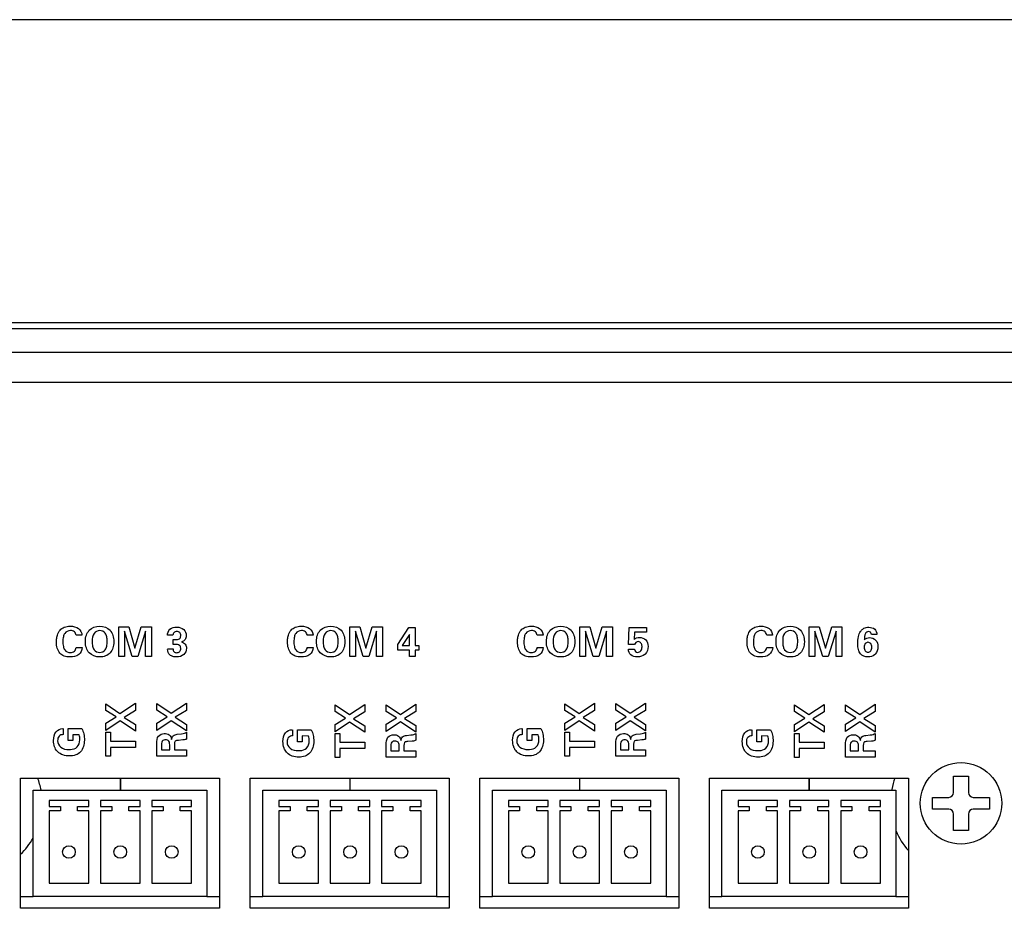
# Paper-space layout 'AV3_1' of a CAD drawing. Header units: inches. Extents: x 0 to 34, y -3.3 to 22.
# Tile 11 of 48: x 16.5 to 19.2, y 2.6 to 5. Entities that reach past the tile are written whole.
import ezdxf

# ---------------------------------------------------------------- set-up
doc = ezdxf.new("R2010")
doc.units = ezdxf.units.IN
doc.header["$LTSCALE"] = 1.87
doc.header["$MEASUREMENT"] = 0
doc.layers.get('0').update_dxf_attribs({"linetype": 'CONTINUOUS'})
doc.layers.add('7_ALL_FEATURES', color=7, linetype='CONTINUOUS')

psp = doc.layouts.new('AV3_1')

# ---------------------------------------------------------------- linework, layer by layer
at = {"color": 7, "linetype": 'Continuous'}
for p, q in [((25.0927, 4.9658), (7.8127, 4.9658)), ((7.8712, 4.1526), (25.0342, 4.1526)), ((24.9542, 4.1356), (7.9512, 4.1356)), ((16.7859, 2.896), (16.7859, 2.9285)), ((16.7864, 2.896), (16.7864, 2.9285)), ((17.4029, 2.896), (17.4029, 2.9285)), ((17.4034, 2.896), (17.4034, 2.9285)), ((18.0199, 2.896), (18.0199, 2.9285)), ((18.0204, 2.896), (18.0204, 2.9285)), ((18.6369, 2.896), (18.6369, 2.9285)), ((18.6374, 2.896), (18.6374, 2.9285)), ((19.0247, 2.9334), (19.0646, 2.9334)), ((19.0247, 2.8896), (19.0247, 2.9334)), ((19.0646, 2.9334), (19.0646, 2.8896)), ((18.9679, 2.8766), (19.0117, 2.8766)), ((18.9679, 2.8447), (18.9679, 2.8766)), ((19.0776, 2.8766), (19.1214, 2.8766)), ((19.1214, 2.8766), (19.1214, 2.8447)), ((19.0117, 2.8447), (18.9679, 2.8447)), ((19.0247, 2.7879), (19.0247, 2.8317)), ((19.0646, 2.8317), (19.0646, 2.7879)), ((19.1214, 2.8447), (19.0776, 2.8447)), ((19.0646, 2.7879), (19.0247, 2.7879)), ((16.5172, 2.6106), (16.551, 2.6106)), ((17.0182, 2.6106), (17.0522, 2.6106)), ((17.1345, 2.6106), (17.1683, 2.6106)), ((17.6355, 2.6106), (17.6695, 2.6106)), ((17.7515, 2.6106), (17.7853, 2.6106)), ((18.2525, 2.6106), (18.2865, 2.6106)), ((18.3685, 2.6106), (18.4023, 2.6106)), ((18.8695, 2.6106), (18.9035, 2.6106))]:
    psp.add_line(p, q, dxfattribs=at)
at = {"color": 3, "linetype": 'Continuous'}
for p, q in [((24.9542, 4.0716), (7.9512, 4.0716)), ((16.5172, 2.5785), (16.5172, 2.9285)), ((16.5172, 2.9285), (17.0522, 2.9285)), ((17.0522, 2.9285), (17.0522, 2.5785)), ((17.1345, 2.5785), (17.1345, 2.9285)), ((17.1345, 2.9285), (17.6695, 2.9285)), ((17.6695, 2.9285), (17.6695, 2.5785)), ((17.7515, 2.9285), (18.2865, 2.9285)), ((17.7515, 2.5785), (17.7515, 2.9285)), ((18.2865, 2.9285), (18.2865, 2.5785)), ((18.3685, 2.9285), (18.9035, 2.9285)), ((18.3685, 2.5785), (18.3685, 2.9285)), ((18.9035, 2.9285), (18.9035, 2.5785)), ((17.0522, 2.5785), (16.5172, 2.5785)), ((17.6695, 2.5785), (17.1345, 2.5785)), ((18.2865, 2.5785), (17.7515, 2.5785)), ((18.9035, 2.5785), (18.3685, 2.5785))]:
    psp.add_line(p, q, dxfattribs=at)
at = {"color": 2, "linetype": 'Continuous'}
for p, q in [((16.781, 3.2551), (16.781, 3.3351)), ((16.781, 3.3351), (16.808, 3.3351)), ((16.808, 3.3351), (16.8247, 3.2773)), ((16.8247, 3.2773), (16.8414, 3.3351)), ((16.8414, 3.3351), (16.869, 3.3351)), ((16.869, 3.3351), (16.869, 3.2551)), ((17.4019, 3.2551), (17.4019, 3.3351)), ((17.4019, 3.3351), (17.4289, 3.3351)), ((17.4289, 3.3351), (17.4456, 3.2773)), ((17.4456, 3.2773), (17.4623, 3.3351)), ((17.4623, 3.3351), (17.4899, 3.3351)), ((17.4899, 3.3351), (17.4899, 3.2551)), ((18.02, 3.3351), (18.047, 3.3351)), ((18.02, 3.2551), (18.02, 3.3351)), ((18.047, 3.3351), (18.0637, 3.2773)), ((18.0637, 3.2773), (18.0804, 3.3351)), ((18.0804, 3.3351), (18.108, 3.3351)), ((18.108, 3.3351), (18.108, 3.2551)), ((18.6368, 3.3351), (18.6638, 3.3351)), ((18.6368, 3.2551), (18.6368, 3.3351)), ((18.6638, 3.3351), (18.6805, 3.2773)), ((18.6805, 3.2773), (18.6972, 3.3351)), ((18.6972, 3.3351), (18.7248, 3.3351)), ((18.7248, 3.3351), (18.7248, 3.2551)), ((16.6824, 3.312), (16.6666, 3.312)), ((16.7963, 3.3227), (16.7963, 3.2551)), ((16.8172, 3.2551), (16.7963, 3.3227)), ((16.8531, 3.3227), (16.8322, 3.2551)), ((16.8531, 3.2551), (16.8531, 3.3227)), ((16.9268, 3.3119), (16.9121, 3.3119)), ((17.3033, 3.312), (17.2875, 3.312)), ((17.4172, 3.3227), (17.4172, 3.2551)), ((17.4381, 3.2551), (17.4172, 3.3227)), ((17.474, 3.3227), (17.4531, 3.2551)), ((17.474, 3.2551), (17.474, 3.3227)), ((17.5308, 3.2874), (17.5611, 3.3325)), ((17.5623, 3.3144), (17.5427, 3.2847)), ((17.5611, 3.3325), (17.5779, 3.3325)), ((17.5623, 3.2847), (17.5623, 3.3144)), ((17.5779, 3.3325), (17.5779, 3.2847)), ((17.9214, 3.312), (17.9056, 3.312)), ((18.0353, 3.3227), (18.0353, 3.2551)), ((18.0562, 3.2551), (18.0353, 3.3227)), ((18.0921, 3.3227), (18.0712, 3.2551)), ((18.0921, 3.2551), (18.0921, 3.3227)), ((18.151, 3.287), (18.1528, 3.3325)), ((18.1528, 3.3325), (18.1991, 3.3325)), ((18.1674, 3.32), (18.1663, 3.3011)), ((18.1991, 3.32), (18.1674, 3.32)), ((18.1991, 3.3325), (18.1991, 3.32)), ((18.5382, 3.312), (18.5224, 3.312)), ((18.6521, 3.3227), (18.6521, 3.2551)), ((18.673, 3.2551), (18.6521, 3.3227)), ((18.7089, 3.3227), (18.688, 3.2551)), ((18.7089, 3.2551), (18.7089, 3.3227)), ((18.8186, 3.3139), (18.8044, 3.3139)), ((16.927, 3.2874), (16.927, 3.3003)), ((16.927, 3.3003), (16.933, 3.3003)), ((16.9327, 3.2874), (16.927, 3.2874)), ((17.5308, 3.2719), (17.5308, 3.2874)), ((17.5427, 3.2847), (17.5623, 3.2847)), ((17.5779, 3.2847), (17.5876, 3.2847)), ((17.5876, 3.2847), (17.5876, 3.2719)), ((18.1673, 3.287), (18.151, 3.287)), ((16.6667, 3.2791), (16.6828, 3.2791)), ((16.7963, 3.2551), (16.781, 3.2551)), ((16.8322, 3.2551), (16.8172, 3.2551)), ((16.869, 3.2551), (16.8531, 3.2551)), ((16.9124, 3.2757), (16.927, 3.2757)), ((17.2876, 3.2791), (17.3037, 3.2791)), ((17.4172, 3.2551), (17.4019, 3.2551)), ((17.4531, 3.2551), (17.4381, 3.2551)), ((17.4899, 3.2551), (17.474, 3.2551)), ((17.5623, 3.2719), (17.5308, 3.2719)), ((17.5623, 3.2551), (17.5623, 3.2719)), ((17.5779, 3.2551), (17.5623, 3.2551)), ((17.5779, 3.2719), (17.5779, 3.2551)), ((17.5876, 3.2719), (17.5779, 3.2719)), ((17.9057, 3.2791), (17.9218, 3.2791)), ((18.0353, 3.2551), (18.02, 3.2551)), ((18.0712, 3.2551), (18.0562, 3.2551)), ((18.108, 3.2551), (18.0921, 3.2551)), ((18.1508, 3.2745), (18.1675, 3.2745)), ((18.5225, 3.2791), (18.5386, 3.2791)), ((18.6521, 3.2551), (18.6368, 3.2551)), ((18.688, 3.2551), (18.673, 3.2551)), ((18.7248, 3.2551), (18.7089, 3.2551)), ((16.7461, 3.1101), (16.7461, 3.128)), ((16.7461, 3.128), (16.7845, 3.102)), ((16.7845, 3.102), (16.8262, 3.1294)), ((16.8262, 3.1294), (16.8262, 3.1096)), ((16.8834, 3.1106), (16.8834, 3.1286)), ((16.8834, 3.1286), (16.9218, 3.1025)), ((16.9218, 3.1025), (16.9634, 3.13)), ((16.9634, 3.13), (16.9634, 3.1101)), ((17.3626, 3.107), (17.3626, 3.1249)), ((17.3626, 3.1249), (17.401, 3.0989)), ((17.401, 3.0989), (17.4426, 3.1264)), ((17.4426, 3.1264), (17.4426, 3.1065)), ((17.4999, 3.1076), (17.4999, 3.1255)), ((17.4999, 3.1255), (17.5382, 3.0994)), ((17.5382, 3.0994), (17.5799, 3.1269)), ((17.5799, 3.1269), (17.5799, 3.107)), ((17.9798, 3.1101), (17.9798, 3.1281)), ((17.9798, 3.1281), (18.0182, 3.102)), ((18.0182, 3.102), (18.0598, 3.1295)), ((18.0598, 3.1295), (18.0598, 3.1096)), ((18.1171, 3.1107), (18.1171, 3.1286)), ((18.1171, 3.1286), (18.1554, 3.1025)), ((18.1554, 3.1025), (18.1971, 3.13)), ((18.1971, 3.13), (18.1971, 3.1101)), ((18.597, 3.1249), (18.6354, 3.0989)), ((18.597, 3.107), (18.597, 3.1249)), ((18.6354, 3.0989), (18.677, 3.1264)), ((18.677, 3.1264), (18.677, 3.1065)), ((18.7343, 3.1255), (18.7726, 3.0994)), ((18.7343, 3.1076), (18.7343, 3.1255)), ((18.7726, 3.0994), (18.8143, 3.1269)), ((18.8143, 3.1269), (18.8143, 3.107)), ((16.7738, 3.0926), (16.7461, 3.1101)), ((16.8262, 3.1096), (16.7958, 3.091)), ((16.9111, 3.0931), (16.8834, 3.1106)), ((16.9634, 3.1101), (16.9331, 3.0916)), ((17.3903, 3.0895), (17.3626, 3.107)), ((17.4426, 3.1065), (17.4123, 3.0879)), ((17.5275, 3.09), (17.4999, 3.1076)), ((17.5799, 3.107), (17.5495, 3.0885)), ((18.0075, 3.0926), (17.9798, 3.1101)), ((18.0598, 3.1096), (18.0295, 3.0911)), ((18.1447, 3.0931), (18.1171, 3.1107)), ((18.1971, 3.1101), (18.1667, 3.0916)), ((18.6247, 3.0895), (18.597, 3.107)), ((18.677, 3.1065), (18.6467, 3.0879)), ((18.7619, 3.09), (18.7343, 3.1076)), ((18.8143, 3.107), (18.7839, 3.0885)), ((16.7461, 3.0758), (16.7738, 3.0926)), ((16.7848, 3.0818), (16.7461, 3.0561)), ((16.7461, 3.0561), (16.7461, 3.0758)), ((16.8262, 3.0544), (16.7848, 3.0818)), ((16.7958, 3.091), (16.8262, 3.072)), ((16.8262, 3.072), (16.8262, 3.0544)), ((16.8834, 3.0763), (16.9111, 3.0931)), ((16.9221, 3.0823), (16.8834, 3.0566)), ((16.8834, 3.0566), (16.8834, 3.0763)), ((16.9634, 3.0549), (16.9221, 3.0823)), ((16.9331, 3.0916), (16.9634, 3.0725)), ((16.9634, 3.0725), (16.9634, 3.0549)), ((17.3626, 3.0727), (17.3903, 3.0895)), ((17.4013, 3.0787), (17.3626, 3.053)), ((17.3626, 3.053), (17.3626, 3.0727)), ((17.4426, 3.0513), (17.4013, 3.0787)), ((17.4123, 3.0879), (17.4426, 3.0689)), ((17.4999, 3.0732), (17.5275, 3.09)), ((17.5385, 3.0792), (17.4999, 3.0535)), ((17.4999, 3.0535), (17.4999, 3.0732)), ((17.5799, 3.0518), (17.5385, 3.0792)), ((17.5495, 3.0885), (17.5799, 3.0694)), ((17.9798, 3.0758), (18.0075, 3.0926)), ((18.0185, 3.0818), (17.9798, 3.0561)), ((17.9798, 3.0561), (17.9798, 3.0758)), ((18.0598, 3.0544), (18.0185, 3.0818)), ((18.0295, 3.0911), (18.0598, 3.072)), ((18.0598, 3.072), (18.0598, 3.0544)), ((18.1171, 3.0763), (18.1447, 3.0931)), ((18.1557, 3.0824), (18.1171, 3.0566)), ((18.1171, 3.0566), (18.1171, 3.0763)), ((18.1971, 3.0549), (18.1557, 3.0824)), ((18.1667, 3.0916), (18.1971, 3.0725)), ((18.1971, 3.0725), (18.1971, 3.0549)), ((18.597, 3.0727), (18.6247, 3.0895)), ((18.6357, 3.0787), (18.597, 3.053)), ((18.597, 3.053), (18.597, 3.0727)), ((18.677, 3.0513), (18.6357, 3.0787)), ((18.6467, 3.0879), (18.677, 3.0689)), ((18.7343, 3.0732), (18.7619, 3.09)), ((18.7729, 3.0792), (18.7343, 3.0535)), ((18.7343, 3.0535), (18.7343, 3.0732)), ((18.8143, 3.0518), (18.7729, 3.0792)), ((18.7839, 3.0885), (18.8143, 3.0694)), ((16.6321, 3.0615), (16.6321, 3.0454)), ((16.6448, 3.0293), (16.6448, 3.0612)), ((16.6448, 3.0612), (16.6822, 3.0612)), ((16.6575, 3.0446), (16.6575, 3.0293)), ((16.675, 3.0445), (16.6575, 3.0446)), ((16.7461, 2.987), (16.7461, 3.0513)), ((16.7461, 3.0513), (16.7592, 3.0513)), ((16.7592, 3.0513), (16.7592, 3.0278)), ((16.9384, 3.046), (16.95, 3.0474)), ((16.9634, 3.0515), (16.9634, 3.0329)), ((17.2485, 3.0584), (17.2485, 3.0423)), ((17.2612, 3.0581), (17.2987, 3.0581)), ((17.2612, 3.0262), (17.2612, 3.0581)), ((17.3626, 3.0482), (17.3756, 3.0482)), ((17.3626, 2.9839), (17.3626, 3.0482)), ((17.3756, 3.0482), (17.3756, 3.0247)), ((17.4426, 3.0689), (17.4426, 3.0513)), ((17.5549, 3.0429), (17.5664, 3.0443)), ((17.5799, 3.0694), (17.5799, 3.0518)), ((17.5799, 3.0484), (17.5799, 3.0299)), ((17.8657, 3.0615), (17.8657, 3.0454)), ((17.8784, 3.0613), (17.9159, 3.0613)), ((17.8784, 3.0294), (17.8784, 3.0613)), ((17.9086, 3.0446), (17.8912, 3.0446)), ((17.8912, 3.0446), (17.8912, 3.0294)), ((17.9798, 3.0513), (17.9928, 3.0513)), ((17.9798, 2.9871), (17.9798, 3.0513)), ((17.9928, 3.0513), (17.9928, 3.0278)), ((18.1721, 3.046), (18.1836, 3.0474)), ((18.1971, 3.0515), (18.1971, 3.033)), ((18.4829, 3.0584), (18.4829, 3.0423)), ((18.4956, 3.0581), (18.5331, 3.0581)), ((18.4956, 3.0262), (18.4956, 3.0581)), ((18.597, 3.0482), (18.61, 3.0482)), ((18.597, 2.9839), (18.597, 3.0482)), ((18.61, 3.0482), (18.61, 3.0247)), ((18.677, 3.0689), (18.677, 3.0513)), ((18.7893, 3.0429), (18.8008, 3.0443)), ((18.8143, 3.0694), (18.8143, 3.0518)), ((18.8143, 3.0484), (18.8143, 3.0299)), ((16.6575, 3.0293), (16.6448, 3.0293)), ((16.7592, 3.0278), (16.8262, 3.0278)), ((16.8262, 3.0278), (16.8262, 3.0106)), ((16.8834, 2.9876), (16.8834, 3.0209)), ((16.9312, 3.0192), (16.9312, 3.0044)), ((16.9537, 3.0307), (16.9416, 3.0296)), ((17.274, 3.0262), (17.2612, 3.0262)), ((17.2914, 3.0414), (17.274, 3.0415)), ((17.274, 3.0415), (17.274, 3.0262)), ((17.3756, 3.0247), (17.4426, 3.0247)), ((17.4426, 3.0247), (17.4426, 3.0075)), ((17.4999, 2.9845), (17.4999, 3.0178)), ((17.5701, 3.0276), (17.558, 3.0265)), ((17.8912, 3.0294), (17.8784, 3.0294)), ((17.9928, 3.0278), (18.0598, 3.0278)), ((18.0598, 3.0278), (18.0598, 3.0106)), ((18.1171, 2.9876), (18.1171, 3.0209)), ((18.1649, 3.0192), (18.1649, 3.0044)), ((18.1873, 3.0307), (18.1752, 3.0296)), ((18.5084, 3.0262), (18.4956, 3.0262)), ((18.5258, 3.0414), (18.5084, 3.0415)), ((18.5084, 3.0415), (18.5084, 3.0262)), ((18.61, 3.0247), (18.677, 3.0247)), ((18.677, 3.0247), (18.677, 3.0075)), ((18.7343, 2.9845), (18.7343, 3.0178)), ((18.8045, 3.0276), (18.7924, 3.0265)), ((16.7592, 3.0106), (16.7592, 2.987)), ((16.8262, 3.0106), (16.7592, 3.0106)), ((16.8958, 3.0145), (16.8958, 3.0044)), ((16.8958, 3.0044), (16.9182, 3.0044)), ((16.9182, 3.0044), (16.9182, 3.0145)), ((16.9312, 3.0044), (16.9634, 3.0044)), ((16.9634, 3.0044), (16.9634, 2.9876)), ((17.4426, 3.0075), (17.3756, 3.0075)), ((17.3756, 3.0075), (17.3756, 2.9839)), ((17.5122, 3.0114), (17.5122, 3.0013)), ((17.5122, 3.0013), (17.5346, 3.0013)), ((17.5346, 3.0013), (17.5346, 3.0114)), ((17.5477, 3.0161), (17.5477, 3.0013)), ((17.5477, 3.0013), (17.5799, 3.0013)), ((17.5799, 3.0013), (17.5799, 2.9845)), ((18.0598, 3.0106), (17.9928, 3.0106)), ((17.9928, 3.0106), (17.9928, 2.9871)), ((18.1294, 3.0145), (18.1294, 3.0044)), ((18.1294, 3.0044), (18.1518, 3.0044)), ((18.1518, 3.0044), (18.1518, 3.0145)), ((18.1649, 3.0044), (18.1971, 3.0044)), ((18.1971, 3.0044), (18.1971, 2.9876)), ((18.677, 3.0075), (18.61, 3.0075)), ((18.61, 3.0075), (18.61, 2.9839)), ((18.7466, 3.0114), (18.7466, 3.0013)), ((18.7466, 3.0013), (18.769, 3.0013)), ((18.769, 3.0013), (18.769, 3.0114)), ((18.7821, 3.0161), (18.7821, 3.0013)), ((18.7821, 3.0013), (18.8143, 3.0013)), ((18.8143, 3.0013), (18.8143, 2.9845)), ((16.7592, 2.987), (16.7461, 2.987)), ((16.9634, 2.9876), (16.8834, 2.9876)), ((17.3756, 2.9839), (17.3626, 2.9839)), ((17.5799, 2.9845), (17.4999, 2.9845)), ((17.9928, 2.9871), (17.9798, 2.9871)), ((18.1971, 2.9876), (18.1171, 2.9876)), ((18.61, 2.9839), (18.597, 2.9839)), ((18.8143, 2.9845), (18.7343, 2.9845))]:
    psp.add_line(p, q, dxfattribs=at)
at = {"color": 7, "linetype": 'Continuous'}
psp.add_circle((19.0447, 2.8606), 0.1095, dxfattribs=at)
for centre, radius, start, end in [((16.3857, 2.8606), 0.19, 10.7402, 20.9424), ((19.0447, 2.8606), 0.19, 159.0576, 168.6138), ((19.0117, 2.8896), 0.013, 270, 360), ((19.0776, 2.8896), 0.013, 180, 270), ((19.0117, 2.8317), 0.013, 0, 90), ((19.0776, 2.8317), 0.013, 90, 180), ((19.0447, 2.8606), 0.19, 202.7343, 221.9849), ((16.3857, 2.8606), 0.19, 313.8452, 330.5346)]:
    psp.add_arc(centre, radius, start, end, dxfattribs=at)
at = {"color": 2, "linetype": 'Continuous'}
for points, knots in [([(16.6141, 3.302), (16.6145, 3.3056), (16.616, 3.314), (16.6222, 3.3262), (16.635, 3.3351), (16.6529, 3.3374), (16.6744, 3.3338), (16.682, 3.3187), (16.6824, 3.312)], [0, 0, 0, 0, 0.108252, 0.25811, 0.399769, 0.559288, 0.798219, 1, 1, 1, 1]), ([(16.6916, 3.2955), (16.6917, 3.3013), (16.6928, 3.3121), (16.7037, 3.3308), (16.7298, 3.34), (16.7622, 3.3287), (16.768, 3.3056), (16.768, 3.2942), (16.768, 3.2935)], [0, 0, 0, 0, 0.137026, 0.256253, 0.495101, 0.733249, 0.984406, 1, 1, 1, 1]), ([(17.235, 3.302), (17.2354, 3.3056), (17.2369, 3.314), (17.2431, 3.3262), (17.2559, 3.3351), (17.2738, 3.3374), (17.2953, 3.3338), (17.3029, 3.3187), (17.3033, 3.312)], [0, 0, 0, 0, 0.108252, 0.25811, 0.399769, 0.559288, 0.798219, 1, 1, 1, 1]), ([(17.3125, 3.2955), (17.3126, 3.3013), (17.3137, 3.3121), (17.3246, 3.3308), (17.3507, 3.34), (17.3831, 3.3287), (17.3889, 3.3056), (17.3889, 3.2942), (17.3889, 3.2935)], [0, 0, 0, 0, 0.137026, 0.256253, 0.495101, 0.733249, 0.984406, 1, 1, 1, 1]), ([(17.8531, 3.302), (17.8535, 3.3056), (17.855, 3.314), (17.8611, 3.3262), (17.874, 3.3351), (17.8919, 3.3374), (17.9134, 3.3338), (17.921, 3.3187), (17.9214, 3.312)], [0, 0, 0, 0, 0.108252, 0.25811, 0.399769, 0.559288, 0.798219, 1, 1, 1, 1]), ([(17.9306, 3.2955), (17.9307, 3.3013), (17.9318, 3.3121), (17.9427, 3.3308), (17.9688, 3.34), (18.0011, 3.3287), (18.007, 3.3056), (18.007, 3.2942), (18.007, 3.2935)], [0, 0, 0, 0, 0.137026, 0.256253, 0.495101, 0.733249, 0.984406, 1, 1, 1, 1]), ([(18.4699, 3.302), (18.4703, 3.3056), (18.4718, 3.314), (18.478, 3.3262), (18.4909, 3.3351), (18.5088, 3.3374), (18.5302, 3.3338), (18.5379, 3.3187), (18.5382, 3.312)], [0, 0, 0, 0, 0.108252, 0.25811, 0.399769, 0.559288, 0.798219, 1, 1, 1, 1]), ([(18.5475, 3.2955), (18.5475, 3.3013), (18.5486, 3.3121), (18.5595, 3.3308), (18.5856, 3.34), (18.618, 3.3287), (18.6238, 3.3056), (18.6238, 3.2942), (18.6238, 3.2935)], [0, 0, 0, 0, 0.137026, 0.256253, 0.495101, 0.733249, 0.984406, 1, 1, 1, 1]), ([(16.6666, 3.312), (16.6664, 3.3154), (16.6628, 3.3229), (16.6493, 3.3263), (16.6359, 3.32), (16.6316, 3.307), (16.6309, 3.2974), (16.6311, 3.2912), (16.6312, 3.2892)], [0, 0, 0, 0, 0.151505, 0.322959, 0.572501, 0.721025, 0.912954, 1, 1, 1, 1]), ([(16.7501, 3.2968), (16.75, 3.3006), (16.7493, 3.3077), (16.745, 3.32), (16.7297, 3.3278), (16.7106, 3.3175), (16.7095, 3.3031), (16.7095, 3.2954)], [0, 0, 0, 0, 0.145818, 0.275074, 0.492779, 0.710142, 1, 1, 1, 1]), ([(16.9121, 3.3119), (16.9121, 3.3177), (16.9172, 3.3312), (16.9374, 3.3353), (16.9574, 3.3306), (16.9627, 3.3173), (16.9627, 3.3109), (16.9627, 3.3106)], [0, 0, 0, 0, 0.233708, 0.493418, 0.753592, 0.989772, 1, 1, 1, 1]), ([(16.9371, 3.3224), (16.9343, 3.3224), (16.9287, 3.3205), (16.9269, 3.3146), (16.9268, 3.3119)], [0, 0, 0, 0, 0.492054, 1, 1, 1, 1]), ([(16.933, 3.3003), (16.9369, 3.3003), (16.9452, 3.3003), (16.9487, 3.311), (16.9461, 3.3202), (16.94, 3.3224), (16.9371, 3.3224)], [0, 0, 0, 0, 0.310737, 0.544721, 0.779007, 1, 1, 1, 1]), ([(16.9627, 3.3106), (16.9626, 3.3069), (16.9605, 3.2992), (16.9532, 3.2954), (16.9494, 3.2943)], [0, 0, 0, 0, 0.478693, 1, 1, 1, 1]), ([(17.2875, 3.312), (17.2873, 3.3154), (17.2837, 3.3229), (17.2702, 3.3263), (17.2568, 3.32), (17.2525, 3.307), (17.2518, 3.2974), (17.252, 3.2912), (17.2521, 3.2892)], [0, 0, 0, 0, 0.151505, 0.322959, 0.572501, 0.721025, 0.912954, 1, 1, 1, 1]), ([(17.371, 3.2968), (17.3709, 3.3006), (17.3702, 3.3077), (17.3659, 3.32), (17.3506, 3.3278), (17.3315, 3.3175), (17.3304, 3.3031), (17.3305, 3.2954)], [0, 0, 0, 0, 0.145818, 0.275074, 0.492779, 0.710142, 1, 1, 1, 1]), ([(17.9056, 3.312), (17.9054, 3.3154), (17.9018, 3.3229), (17.8883, 3.3263), (17.8749, 3.32), (17.8706, 3.307), (17.8699, 3.2974), (17.87, 3.2912), (17.8702, 3.2892)], [0, 0, 0, 0, 0.151505, 0.322959, 0.572501, 0.721025, 0.912954, 1, 1, 1, 1]), ([(17.9891, 3.2968), (17.989, 3.3006), (17.9883, 3.3077), (17.984, 3.32), (17.9687, 3.3278), (17.9496, 3.3175), (17.9485, 3.3031), (17.9485, 3.2954)], [0, 0, 0, 0, 0.145818, 0.275074, 0.492779, 0.710142, 1, 1, 1, 1]), ([(18.5224, 3.312), (18.5222, 3.3154), (18.5186, 3.3229), (18.5051, 3.3263), (18.4917, 3.32), (18.4874, 3.307), (18.4867, 3.2974), (18.4869, 3.2912), (18.487, 3.2892)], [0, 0, 0, 0, 0.151505, 0.322959, 0.572501, 0.721025, 0.912954, 1, 1, 1, 1]), ([(18.6059, 3.2968), (18.6058, 3.3006), (18.6051, 3.3077), (18.6008, 3.32), (18.5856, 3.3278), (18.5664, 3.3175), (18.5653, 3.3031), (18.5654, 3.2954)], [0, 0, 0, 0, 0.145818, 0.275074, 0.492779, 0.710142, 1, 1, 1, 1]), ([(18.8123, 3.2596), (18.8076, 3.2558), (18.7934, 3.2512), (18.7745, 3.2585), (18.768, 3.2746), (18.7668, 3.2903), (18.7681, 3.307), (18.7728, 3.321), (18.7784, 3.327), (18.7807, 3.3288)], [0, 0, 0, 0, 0.164358, 0.364982, 0.474009, 0.612412, 0.786752, 0.921576, 1, 1, 1, 1]), ([(18.7807, 3.3288), (18.7817, 3.3296), (18.7865, 3.3326), (18.7978, 3.3347), (18.8144, 3.331), (18.8185, 3.3191), (18.8186, 3.3139)], [0, 0, 0, 0, 0.076001, 0.340632, 0.682746, 1, 1, 1, 1]), ([(18.8044, 3.3139), (18.8041, 3.3161), (18.8025, 3.3205), (18.7945, 3.3236), (18.7843, 3.3157), (18.7849, 3.3061), (18.7849, 3.3007)], [0, 0, 0, 0, 0.170639, 0.327722, 0.580263, 1, 1, 1, 1]), ([(16.6828, 3.2791), (16.6823, 3.2721), (16.675, 3.2562), (16.6527, 3.2528), (16.6348, 3.2549), (16.6219, 3.2635), (16.6148, 3.2779), (16.6136, 3.2912), (16.6139, 3.2996), (16.6141, 3.302)], [0, 0, 0, 0, 0.182906, 0.394869, 0.533868, 0.654311, 0.78152, 0.937422, 1, 1, 1, 1]), ([(16.6312, 3.2892), (16.6314, 3.2868), (16.6322, 3.2811), (16.6358, 3.2698), (16.6494, 3.2636), (16.663, 3.2677), (16.6664, 3.2754), (16.6667, 3.2791)], [0, 0, 0, 0, 0.129454, 0.305652, 0.604173, 0.806354, 1, 1, 1, 1]), ([(16.768, 3.2935), (16.7679, 3.2882), (16.7664, 3.278), (16.7589, 3.2642), (16.7457, 3.2552), (16.7253, 3.2521), (16.7033, 3.2593), (16.6928, 3.2785), (16.6916, 3.2895), (16.6916, 3.2955)], [0, 0, 0, 0, 0.125565, 0.247568, 0.364765, 0.494449, 0.736249, 0.857807, 1, 1, 1, 1]), ([(16.7095, 3.2954), (16.7096, 3.291), (16.71, 3.2835), (16.7146, 3.2705), (16.7298, 3.2627), (16.7451, 3.2705), (16.7495, 3.2835), (16.7501, 3.2916), (16.7501, 3.2963), (16.7501, 3.2968)], [0, 0, 0, 0, 0.158926, 0.283292, 0.491232, 0.699607, 0.823811, 0.982632, 1, 1, 1, 1]), ([(16.9494, 3.2943), (16.9533, 3.2934), (16.9611, 3.2893), (16.965, 3.2747), (16.957, 3.2573), (16.9403, 3.253), (16.9298, 3.254), (16.9268, 3.2549)], [0, 0, 0, 0, 0.166759, 0.331234, 0.586542, 0.872338, 1, 1, 1, 1]), ([(16.9477, 3.2772), (16.9476, 3.2802), (16.945, 3.2875), (16.9367, 3.2874), (16.9327, 3.2874)], [0, 0, 0, 0, 0.413777, 1, 1, 1, 1]), ([(17.3037, 3.2791), (17.3032, 3.2721), (17.2959, 3.2562), (17.2736, 3.2528), (17.2557, 3.2549), (17.2428, 3.2635), (17.2357, 3.2779), (17.2345, 3.2912), (17.2348, 3.2996), (17.235, 3.302)], [0, 0, 0, 0, 0.182906, 0.394869, 0.533868, 0.654311, 0.78152, 0.937422, 1, 1, 1, 1]), ([(17.2521, 3.2892), (17.2523, 3.2868), (17.2531, 3.2811), (17.2567, 3.2698), (17.2703, 3.2636), (17.2839, 3.2677), (17.2873, 3.2754), (17.2876, 3.2791)], [0, 0, 0, 0, 0.129454, 0.305652, 0.604173, 0.806354, 1, 1, 1, 1]), ([(17.3889, 3.2935), (17.3888, 3.2882), (17.3873, 3.278), (17.3799, 3.2642), (17.3666, 3.2552), (17.3463, 3.2521), (17.3242, 3.2593), (17.3137, 3.2785), (17.3125, 3.2895), (17.3125, 3.2955)], [0, 0, 0, 0, 0.125565, 0.247568, 0.364765, 0.494449, 0.736249, 0.857807, 1, 1, 1, 1]), ([(17.3305, 3.2954), (17.3305, 3.291), (17.3309, 3.2835), (17.3355, 3.2705), (17.3507, 3.2627), (17.366, 3.2705), (17.3704, 3.2835), (17.371, 3.2916), (17.371, 3.2963), (17.371, 3.2968)], [0, 0, 0, 0, 0.158926, 0.283292, 0.491232, 0.699607, 0.823811, 0.982632, 1, 1, 1, 1]), ([(17.9218, 3.2791), (17.9213, 3.2721), (17.914, 3.2562), (17.8917, 3.2528), (17.8738, 3.2549), (17.8609, 3.2635), (17.8538, 3.2779), (17.8526, 3.2912), (17.8529, 3.2996), (17.8531, 3.302)], [0, 0, 0, 0, 0.182906, 0.394869, 0.533868, 0.654311, 0.78152, 0.937422, 1, 1, 1, 1]), ([(17.8702, 3.2892), (17.8704, 3.2868), (17.8712, 3.2811), (17.8748, 3.2698), (17.8884, 3.2636), (17.902, 3.2677), (17.9054, 3.2754), (17.9057, 3.2791)], [0, 0, 0, 0, 0.129454, 0.305652, 0.604173, 0.806354, 1, 1, 1, 1]), ([(18.007, 3.2935), (18.0069, 3.2882), (18.0054, 3.278), (17.9979, 3.2642), (17.9847, 3.2552), (17.9643, 3.2521), (17.9423, 3.2593), (17.9318, 3.2785), (17.9306, 3.2895), (17.9306, 3.2955)], [0, 0, 0, 0, 0.125565, 0.247568, 0.364765, 0.494449, 0.736249, 0.857807, 1, 1, 1, 1]), ([(17.9485, 3.2954), (17.9486, 3.291), (17.949, 3.2835), (17.9536, 3.2705), (17.9688, 3.2627), (17.9841, 3.2705), (17.9885, 3.2835), (17.9891, 3.2916), (17.9891, 3.2963), (17.9891, 3.2968)], [0, 0, 0, 0, 0.158926, 0.283292, 0.491232, 0.699607, 0.823811, 0.982632, 1, 1, 1, 1]), ([(18.1663, 3.3011), (18.1683, 3.3028), (18.1728, 3.3057), (18.184, 3.3074), (18.1997, 3.3015), (18.2063, 3.281), (18.201, 3.2663), (18.1953, 3.2611), (18.1951, 3.2608)], [0, 0, 0, 0, 0.10248, 0.204868, 0.445295, 0.693369, 0.985189, 1, 1, 1, 1]), ([(18.1874, 3.2825), (18.1873, 3.2857), (18.186, 3.2917), (18.1779, 3.2961), (18.1705, 3.2934), (18.1681, 3.2892), (18.1673, 3.287)], [0, 0, 0, 0, 0.2974, 0.563243, 0.771004, 1, 1, 1, 1]), ([(18.1675, 3.2745), (18.1676, 3.2723), (18.1691, 3.2676), (18.177, 3.2651), (18.1863, 3.2699), (18.1875, 3.2777), (18.1874, 3.2821), (18.1874, 3.2825)], [0, 0, 0, 0, 0.187195, 0.373565, 0.639993, 0.970667, 1, 1, 1, 1]), ([(18.5386, 3.2791), (18.5381, 3.2721), (18.5308, 3.2562), (18.5085, 3.2528), (18.4906, 3.2549), (18.4777, 3.2635), (18.4706, 3.2779), (18.4694, 3.2912), (18.4697, 3.2996), (18.4699, 3.302)], [0, 0, 0, 0, 0.182906, 0.394869, 0.533868, 0.654311, 0.78152, 0.937422, 1, 1, 1, 1]), ([(18.487, 3.2892), (18.4872, 3.2868), (18.488, 3.2811), (18.4916, 3.2698), (18.5052, 3.2636), (18.5188, 3.2677), (18.5223, 3.2754), (18.5225, 3.2791)], [0, 0, 0, 0, 0.129454, 0.305652, 0.604173, 0.806354, 1, 1, 1, 1]), ([(18.6238, 3.2935), (18.6237, 3.2882), (18.6222, 3.278), (18.6148, 3.2642), (18.6015, 3.2552), (18.5812, 3.2521), (18.5591, 3.2593), (18.5486, 3.2785), (18.5475, 3.2895), (18.5475, 3.2955)], [0, 0, 0, 0, 0.125565, 0.247568, 0.364765, 0.494449, 0.736249, 0.857807, 1, 1, 1, 1]), ([(18.5654, 3.2954), (18.5654, 3.291), (18.5658, 3.2835), (18.5704, 3.2705), (18.5856, 3.2627), (18.6009, 3.2705), (18.6053, 3.2835), (18.6059, 3.2916), (18.6059, 3.2963), (18.6059, 3.2968)], [0, 0, 0, 0, 0.158926, 0.283292, 0.491232, 0.699607, 0.823811, 0.982632, 1, 1, 1, 1]), ([(18.8048, 3.2799), (18.8048, 3.2834), (18.8038, 3.2899), (18.7947, 3.2946), (18.7856, 3.2899), (18.7846, 3.2834), (18.7847, 3.2799)], [0, 0, 0, 0, 0.276355, 0.499861, 0.723664, 1, 1, 1, 1]), ([(18.7849, 3.3), (18.7869, 3.3017), (18.7912, 3.3046), (18.8022, 3.3068), (18.8178, 3.3007), (18.8236, 3.2804), (18.8188, 3.2655), (18.8129, 3.2601), (18.8123, 3.2596)], [0, 0, 0, 0, 0.10622, 0.200725, 0.436944, 0.686526, 0.967609, 1, 1, 1, 1]), ([(16.9268, 3.2549), (16.9238, 3.2558), (16.9162, 3.2596), (16.9124, 3.2687), (16.9124, 3.2741)], [0, 0, 0, 0, 0.361128, 1, 1, 1, 1]), ([(16.927, 3.2757), (16.927, 3.273), (16.9287, 3.2671), (16.9372, 3.2641), (16.946, 3.2675), (16.9479, 3.2737), (16.9477, 3.277), (16.9477, 3.2772)], [0, 0, 0, 0, 0.241528, 0.472221, 0.723397, 0.987465, 1, 1, 1, 1]), ([(18.1951, 3.2608), (18.1898, 3.2562), (18.176, 3.2519), (18.1562, 3.2565), (18.1508, 3.2688), (18.1508, 3.2743)], [0, 0, 0, 0, 0.378686, 0.708501, 1, 1, 1, 1]), ([(18.7847, 3.2799), (18.7847, 3.2763), (18.7857, 3.27), (18.7946, 3.2649), (18.8038, 3.2698), (18.8048, 3.2763), (18.8048, 3.2799)], [0, 0, 0, 0, 0.276185, 0.495325, 0.721665, 1, 1, 1, 1]), ([(16.6101, 3.0093), (16.6097, 3.0102), (16.607, 3.0167), (16.605, 3.0316), (16.6086, 3.0538), (16.624, 3.0615), (16.6306, 3.0615)], [0, 0, 0, 0, 0.048526, 0.323339, 0.694824, 1, 1, 1, 1]), ([(16.6822, 3.0612), (16.6844, 3.0568), (16.6879, 3.0465), (16.6899, 3.0251), (16.6845, 3.0013), (16.6652, 2.9891), (16.6483, 2.9871), (16.6311, 2.9892), (16.6174, 2.9974), (16.6119, 3.0055), (16.6101, 3.0093)], [0, 0, 0, 0, 0.10464, 0.222106, 0.451993, 0.557467, 0.677669, 0.802607, 0.912489, 1, 1, 1, 1]), ([(16.6321, 3.0454), (16.628, 3.0452), (16.619, 3.0422), (16.6151, 3.0263), (16.6244, 3.0077), (16.6406, 3.0049), (16.6502, 3.0053), (16.6512, 3.0054)], [0, 0, 0, 0, 0.171944, 0.350832, 0.622451, 0.956682, 1, 1, 1, 1]), ([(16.6512, 3.0054), (16.6582, 3.0058), (16.6721, 3.0094), (16.6772, 3.0269), (16.6763, 3.0381), (16.6755, 3.0424), (16.675, 3.0445)], [0, 0, 0, 0, 0.361845, 0.752834, 0.87756, 1, 1, 1, 1]), ([(16.8834, 3.0209), (16.8834, 3.0279), (16.8843, 3.0427), (16.9025, 3.0494), (16.918, 3.0461), (16.9223, 3.0368), (16.9233, 3.0324)], [0, 0, 0, 0, 0.324588, 0.580267, 0.791156, 1, 1, 1, 1]), ([(16.9233, 3.0324), (16.9237, 3.0358), (16.9262, 3.0439), (16.9345, 3.0455), (16.9384, 3.046)], [0, 0, 0, 0, 0.468238, 1, 1, 1, 1]), ([(16.95, 3.0474), (16.9527, 3.0478), (16.9574, 3.0485), (16.9618, 3.0503), (16.9634, 3.0515)], [0, 0, 0, 0, 0.581594, 1, 1, 1, 1]), ([(17.2266, 3.0062), (17.2261, 3.0071), (17.2234, 3.0136), (17.2215, 3.0286), (17.2251, 3.0507), (17.2405, 3.0584), (17.247, 3.0584)], [0, 0, 0, 0, 0.048526, 0.323339, 0.694824, 1, 1, 1, 1]), ([(17.2987, 3.0581), (17.3009, 3.0537), (17.3043, 3.0434), (17.3064, 3.022), (17.301, 2.9983), (17.2817, 2.986), (17.2647, 2.984), (17.2475, 2.9861), (17.2338, 2.9943), (17.2284, 3.0024), (17.2266, 3.0062)], [0, 0, 0, 0, 0.10464, 0.222106, 0.451993, 0.557467, 0.677669, 0.802607, 0.912489, 1, 1, 1, 1]), ([(17.4999, 3.0178), (17.4999, 3.0248), (17.5007, 3.0396), (17.519, 3.0464), (17.5345, 3.043), (17.5387, 3.0337), (17.5398, 3.0293)], [0, 0, 0, 0, 0.324588, 0.580267, 0.791156, 1, 1, 1, 1]), ([(17.5664, 3.0443), (17.5692, 3.0447), (17.5738, 3.0454), (17.5783, 3.0472), (17.5799, 3.0484)], [0, 0, 0, 0, 0.581594, 1, 1, 1, 1]), ([(17.8438, 3.0093), (17.8433, 3.0102), (17.8406, 3.0167), (17.8387, 3.0317), (17.8423, 3.0539), (17.8577, 3.0615), (17.8642, 3.0615)], [0, 0, 0, 0, 0.048526, 0.323339, 0.694824, 1, 1, 1, 1]), ([(17.9159, 3.0613), (17.9181, 3.0568), (17.9215, 3.0465), (17.9236, 3.0251), (17.9182, 3.0014), (17.8989, 2.9891), (17.8819, 2.9871), (17.8647, 2.9892), (17.851, 2.9974), (17.8456, 3.0055), (17.8438, 3.0093)], [0, 0, 0, 0, 0.10464, 0.222106, 0.451993, 0.557467, 0.677669, 0.802607, 0.912489, 1, 1, 1, 1]), ([(17.8657, 3.0454), (17.8617, 3.0452), (17.8527, 3.0422), (17.8488, 3.0263), (17.8581, 3.0077), (17.8743, 3.005), (17.8838, 3.0053), (17.8849, 3.0054)], [0, 0, 0, 0, 0.171944, 0.350832, 0.622451, 0.956682, 1, 1, 1, 1]), ([(17.8849, 3.0054), (17.8918, 3.0058), (17.9057, 3.0094), (17.9108, 3.0269), (17.91, 3.0381), (17.9092, 3.0424), (17.9086, 3.0446)], [0, 0, 0, 0, 0.361845, 0.752834, 0.87756, 1, 1, 1, 1]), ([(18.1171, 3.0209), (18.1171, 3.0279), (18.1179, 3.0427), (18.1362, 3.0495), (18.1517, 3.0461), (18.1559, 3.0368), (18.157, 3.0324)], [0, 0, 0, 0, 0.324588, 0.580267, 0.791156, 1, 1, 1, 1]), ([(18.157, 3.0324), (18.1574, 3.0359), (18.1599, 3.0439), (18.1682, 3.0455), (18.1721, 3.046)], [0, 0, 0, 0, 0.468238, 1, 1, 1, 1]), ([(18.1836, 3.0474), (18.1864, 3.0478), (18.191, 3.0485), (18.1955, 3.0504), (18.1971, 3.0515)], [0, 0, 0, 0, 0.581594, 1, 1, 1, 1]), ([(18.461, 3.0062), (18.4605, 3.0071), (18.4578, 3.0136), (18.4559, 3.0286), (18.4595, 3.0507), (18.4749, 3.0584), (18.4815, 3.0584)], [0, 0, 0, 0, 0.048526, 0.323339, 0.694824, 1, 1, 1, 1]), ([(18.5331, 3.0581), (18.5353, 3.0537), (18.5387, 3.0434), (18.5408, 3.022), (18.5354, 2.9983), (18.5161, 2.986), (18.4991, 2.984), (18.4819, 2.9861), (18.4682, 2.9943), (18.4628, 3.0024), (18.461, 3.0062)], [0, 0, 0, 0, 0.10464, 0.222106, 0.451993, 0.557467, 0.677669, 0.802607, 0.912489, 1, 1, 1, 1]), ([(18.7343, 3.0178), (18.7343, 3.0248), (18.7351, 3.0396), (18.7534, 3.0464), (18.7689, 3.043), (18.7731, 3.0337), (18.7742, 3.0293)], [0, 0, 0, 0, 0.324588, 0.580267, 0.791156, 1, 1, 1, 1]), ([(18.8008, 3.0443), (18.8036, 3.0447), (18.8082, 3.0454), (18.8127, 3.0472), (18.8143, 3.0484)], [0, 0, 0, 0, 0.581594, 1, 1, 1, 1]), ([(16.9182, 3.0145), (16.9182, 3.0189), (16.9186, 3.0281), (16.9071, 3.0322), (16.8953, 3.0284), (16.8958, 3.019), (16.8958, 3.0145)], [0, 0, 0, 0, 0.291593, 0.49432, 0.704183, 1, 1, 1, 1]), ([(16.9416, 3.0296), (16.9385, 3.0293), (16.9309, 3.0293), (16.9312, 3.0219), (16.9312, 3.0192)], [0, 0, 0, 0, 0.525895, 1, 1, 1, 1]), ([(16.9634, 3.0329), (16.9622, 3.0323), (16.959, 3.0313), (16.9556, 3.0309), (16.9537, 3.0307)], [0, 0, 0, 0, 0.406341, 1, 1, 1, 1]), ([(17.2485, 3.0423), (17.2445, 3.0421), (17.2355, 3.0391), (17.2316, 3.0232), (17.2409, 3.0046), (17.2571, 3.0019), (17.2666, 3.0022), (17.2677, 3.0023)], [0, 0, 0, 0, 0.171944, 0.350832, 0.622451, 0.956682, 1, 1, 1, 1]), ([(17.2677, 3.0023), (17.2746, 3.0027), (17.2885, 3.0063), (17.2936, 3.0238), (17.2928, 3.035), (17.292, 3.0393), (17.2914, 3.0414)], [0, 0, 0, 0, 0.361845, 0.752834, 0.87756, 1, 1, 1, 1]), ([(17.5346, 3.0114), (17.5346, 3.0158), (17.5351, 3.025), (17.5236, 3.0291), (17.5118, 3.0253), (17.5122, 3.0159), (17.5122, 3.0114)], [0, 0, 0, 0, 0.291593, 0.49432, 0.704183, 1, 1, 1, 1]), ([(17.5398, 3.0293), (17.5402, 3.0328), (17.5427, 3.0408), (17.551, 3.0424), (17.5549, 3.0429)], [0, 0, 0, 0, 0.468238, 1, 1, 1, 1]), ([(17.558, 3.0265), (17.555, 3.0262), (17.5474, 3.0262), (17.5477, 3.0188), (17.5477, 3.0161)], [0, 0, 0, 0, 0.525895, 1, 1, 1, 1]), ([(17.5799, 3.0299), (17.5787, 3.0292), (17.5754, 3.0282), (17.5721, 3.0278), (17.5701, 3.0276)], [0, 0, 0, 0, 0.406341, 1, 1, 1, 1]), ([(18.1518, 3.0145), (18.1518, 3.0189), (18.1523, 3.0281), (18.1408, 3.0322), (18.129, 3.0284), (18.1294, 3.019), (18.1294, 3.0145)], [0, 0, 0, 0, 0.291593, 0.49432, 0.704183, 1, 1, 1, 1]), ([(18.1752, 3.0296), (18.1722, 3.0293), (18.1646, 3.0294), (18.1649, 3.0219), (18.1649, 3.0192)], [0, 0, 0, 0, 0.525895, 1, 1, 1, 1]), ([(18.1971, 3.033), (18.1959, 3.0323), (18.1926, 3.0313), (18.1893, 3.0309), (18.1873, 3.0307)], [0, 0, 0, 0, 0.406341, 1, 1, 1, 1]), ([(18.4829, 3.0423), (18.4789, 3.0421), (18.4699, 3.0391), (18.466, 3.0232), (18.4753, 3.0046), (18.4915, 3.0019), (18.501, 3.0022), (18.5021, 3.0023)], [0, 0, 0, 0, 0.171944, 0.350832, 0.622451, 0.956682, 1, 1, 1, 1]), ([(18.5021, 3.0023), (18.509, 3.0027), (18.5229, 3.0063), (18.528, 3.0238), (18.5272, 3.035), (18.5264, 3.0393), (18.5258, 3.0414)], [0, 0, 0, 0, 0.361845, 0.752834, 0.87756, 1, 1, 1, 1]), ([(18.769, 3.0114), (18.769, 3.0158), (18.7695, 3.025), (18.758, 3.0291), (18.7462, 3.0253), (18.7466, 3.0159), (18.7466, 3.0114)], [0, 0, 0, 0, 0.291593, 0.49432, 0.704183, 1, 1, 1, 1]), ([(18.7742, 3.0293), (18.7746, 3.0328), (18.7771, 3.0408), (18.7854, 3.0424), (18.7893, 3.0429)], [0, 0, 0, 0, 0.468238, 1, 1, 1, 1]), ([(18.7924, 3.0265), (18.7894, 3.0262), (18.7818, 3.0262), (18.7821, 3.0188), (18.7821, 3.0161)], [0, 0, 0, 0, 0.525895, 1, 1, 1, 1]), ([(18.8143, 3.0299), (18.8131, 3.0292), (18.8098, 3.0282), (18.8065, 3.0278), (18.8045, 3.0276)], [0, 0, 0, 0, 0.406341, 1, 1, 1, 1])]:
    psp.add_open_spline(points, degree=3, knots=knots, dxfattribs=at)
at = {"layer": '7_ALL_FEATURES', "color": 9, "linetype": 'Continuous'}
psp.add_line((8.0327, 3.9916), (24.8727, 3.9916), dxfattribs=at)
at = {"layer": '7_ALL_FEATURES', "color": 7, "linetype": 'Continuous'}
for p, q in [((16.551, 2.6106), (16.551, 2.896)), ((16.551, 2.896), (17.0182, 2.896)), ((17.0182, 2.896), (17.0182, 2.6106)), ((17.1683, 2.6106), (17.1683, 2.896)), ((17.1683, 2.896), (17.6355, 2.896)), ((17.6355, 2.896), (17.6355, 2.6106)), ((17.7853, 2.896), (18.2525, 2.896)), ((17.7853, 2.6106), (17.7853, 2.896)), ((18.2525, 2.896), (18.2525, 2.6106)), ((18.4023, 2.896), (18.8695, 2.896)), ((18.4023, 2.6106), (18.4023, 2.896)), ((18.8695, 2.896), (18.8695, 2.6106)), ((16.5942, 2.8685), (16.5942, 2.8521)), ((16.7006, 2.8685), (16.5942, 2.8685)), ((16.7006, 2.8521), (16.7006, 2.8685)), ((16.7322, 2.8685), (16.7322, 2.8521)), ((16.8386, 2.8685), (16.7322, 2.8685)), ((16.8386, 2.8521), (16.8386, 2.8685)), ((16.8702, 2.8685), (16.8702, 2.8521)), ((16.9766, 2.8685), (16.8702, 2.8685)), ((16.9766, 2.8521), (16.9766, 2.8685)), ((17.3179, 2.8685), (17.2115, 2.8685)), ((17.2115, 2.8685), (17.2115, 2.8521)), ((17.3179, 2.8521), (17.3179, 2.8685)), ((17.4559, 2.8685), (17.3495, 2.8685)), ((17.3495, 2.8685), (17.3495, 2.8521)), ((17.4559, 2.8521), (17.4559, 2.8685)), ((17.5939, 2.8685), (17.4875, 2.8685)), ((17.4875, 2.8685), (17.4875, 2.8521)), ((17.5939, 2.8521), (17.5939, 2.8685)), ((17.9349, 2.8685), (17.8285, 2.8685)), ((17.8285, 2.8685), (17.8285, 2.8521)), ((17.9349, 2.8521), (17.9349, 2.8685)), ((18.0729, 2.8685), (17.9665, 2.8685)), ((17.9665, 2.8685), (17.9665, 2.8521)), ((18.0729, 2.8521), (18.0729, 2.8685)), ((18.2109, 2.8685), (18.1045, 2.8685)), ((18.1045, 2.8685), (18.1045, 2.8521)), ((18.2109, 2.8521), (18.2109, 2.8685)), ((18.5519, 2.8685), (18.4455, 2.8685)), ((18.4455, 2.8685), (18.4455, 2.8521)), ((18.5519, 2.8521), (18.5519, 2.8685)), ((18.6899, 2.8685), (18.5835, 2.8685)), ((18.5835, 2.8685), (18.5835, 2.8521)), ((18.6899, 2.8521), (18.6899, 2.8685)), ((18.8279, 2.8685), (18.7215, 2.8685)), ((18.7215, 2.8685), (18.7215, 2.8521)), ((18.8279, 2.8521), (18.8279, 2.8685)), ((16.5942, 2.8521), (16.6242, 2.8521)), ((16.5942, 2.8404), (16.5942, 2.6461)), ((16.6242, 2.8404), (16.5942, 2.8404)), ((16.6242, 2.8521), (16.6242, 2.8404)), ((16.6706, 2.8404), (16.6706, 2.8521)), ((16.6706, 2.8521), (16.7006, 2.8521)), ((16.7006, 2.8404), (16.6706, 2.8404)), ((16.7006, 2.6461), (16.7006, 2.8404)), ((16.7322, 2.8521), (16.7622, 2.8521)), ((16.7322, 2.8404), (16.7322, 2.6461)), ((16.7622, 2.8404), (16.7322, 2.8404)), ((16.7622, 2.8521), (16.7622, 2.8404)), ((16.8086, 2.8404), (16.8086, 2.8521)), ((16.8086, 2.8521), (16.8386, 2.8521)), ((16.8386, 2.8404), (16.8086, 2.8404)), ((16.8386, 2.6461), (16.8386, 2.8404)), ((16.8702, 2.8521), (16.9002, 2.8521)), ((16.8702, 2.8404), (16.8702, 2.6461)), ((16.9002, 2.8404), (16.8702, 2.8404)), ((16.9002, 2.8521), (16.9002, 2.8404)), ((16.9466, 2.8404), (16.9466, 2.8521)), ((16.9466, 2.8521), (16.9766, 2.8521)), ((16.9766, 2.8404), (16.9466, 2.8404)), ((16.9766, 2.6461), (16.9766, 2.8404)), ((17.2115, 2.8521), (17.2415, 2.8521)), ((17.2415, 2.8404), (17.2115, 2.8404)), ((17.2115, 2.8404), (17.2115, 2.6461)), ((17.2415, 2.8521), (17.2415, 2.8404)), ((17.2879, 2.8521), (17.3179, 2.8521)), ((17.2879, 2.8404), (17.2879, 2.8521)), ((17.3179, 2.8404), (17.2879, 2.8404)), ((17.3179, 2.6461), (17.3179, 2.8404)), ((17.3495, 2.8521), (17.3795, 2.8521)), ((17.3795, 2.8404), (17.3495, 2.8404)), ((17.3495, 2.8404), (17.3495, 2.6461)), ((17.3795, 2.8521), (17.3795, 2.8404)), ((17.4259, 2.8521), (17.4559, 2.8521)), ((17.4259, 2.8404), (17.4259, 2.8521)), ((17.4559, 2.8404), (17.4259, 2.8404)), ((17.4559, 2.6461), (17.4559, 2.8404)), ((17.4875, 2.8521), (17.5175, 2.8521)), ((17.5175, 2.8404), (17.4875, 2.8404)), ((17.4875, 2.8404), (17.4875, 2.6461)), ((17.5175, 2.8521), (17.5175, 2.8404)), ((17.5639, 2.8521), (17.5939, 2.8521)), ((17.5639, 2.8404), (17.5639, 2.8521)), ((17.5939, 2.8404), (17.5639, 2.8404)), ((17.5939, 2.6461), (17.5939, 2.8404)), ((17.8285, 2.8521), (17.8585, 2.8521)), ((17.8585, 2.8404), (17.8285, 2.8404)), ((17.8285, 2.8404), (17.8285, 2.6461)), ((17.8585, 2.8521), (17.8585, 2.8404)), ((17.9049, 2.8521), (17.9349, 2.8521)), ((17.9049, 2.8404), (17.9049, 2.8521)), ((17.9349, 2.8404), (17.9049, 2.8404)), ((17.9349, 2.6461), (17.9349, 2.8404)), ((17.9665, 2.8521), (17.9965, 2.8521)), ((17.9965, 2.8404), (17.9665, 2.8404)), ((17.9665, 2.8404), (17.9665, 2.6461)), ((17.9965, 2.8521), (17.9965, 2.8404)), ((18.0429, 2.8521), (18.0729, 2.8521)), ((18.0429, 2.8404), (18.0429, 2.8521)), ((18.0729, 2.8404), (18.0429, 2.8404)), ((18.0729, 2.6461), (18.0729, 2.8404)), ((18.1045, 2.8521), (18.1345, 2.8521)), ((18.1345, 2.8404), (18.1045, 2.8404)), ((18.1045, 2.8404), (18.1045, 2.6461)), ((18.1345, 2.8521), (18.1345, 2.8404)), ((18.1809, 2.8521), (18.2109, 2.8521)), ((18.1809, 2.8404), (18.1809, 2.8521)), ((18.2109, 2.8404), (18.1809, 2.8404)), ((18.2109, 2.6461), (18.2109, 2.8404)), ((18.4455, 2.8521), (18.4755, 2.8521)), ((18.4755, 2.8404), (18.4455, 2.8404)), ((18.4455, 2.8404), (18.4455, 2.6461)), ((18.4755, 2.8521), (18.4755, 2.8404)), ((18.5219, 2.8521), (18.5519, 2.8521)), ((18.5219, 2.8404), (18.5219, 2.8521)), ((18.5519, 2.8404), (18.5219, 2.8404)), ((18.5519, 2.6461), (18.5519, 2.8404)), ((18.5835, 2.8521), (18.6135, 2.8521)), ((18.6135, 2.8404), (18.5835, 2.8404)), ((18.5835, 2.8404), (18.5835, 2.6461)), ((18.6135, 2.8521), (18.6135, 2.8404)), ((18.6599, 2.8521), (18.6899, 2.8521)), ((18.6599, 2.8404), (18.6599, 2.8521)), ((18.6899, 2.8404), (18.6599, 2.8404)), ((18.6899, 2.6461), (18.6899, 2.8404)), ((18.7215, 2.8521), (18.7515, 2.8521)), ((18.7515, 2.8404), (18.7215, 2.8404)), ((18.7215, 2.8404), (18.7215, 2.6461)), ((18.7515, 2.8521), (18.7515, 2.8404)), ((18.7979, 2.8521), (18.8279, 2.8521)), ((18.7979, 2.8404), (18.7979, 2.8521)), ((18.8279, 2.8404), (18.7979, 2.8404)), ((18.8279, 2.6461), (18.8279, 2.8404)), ((16.5942, 2.6461), (16.7006, 2.6461)), ((16.7322, 2.6461), (16.8386, 2.6461)), ((16.8702, 2.6461), (16.9766, 2.6461)), ((17.2115, 2.6461), (17.3179, 2.6461)), ((17.3495, 2.6461), (17.4559, 2.6461)), ((17.4875, 2.6461), (17.5939, 2.6461)), ((17.8285, 2.6461), (17.9349, 2.6461)), ((17.9665, 2.6461), (18.0729, 2.6461)), ((18.1045, 2.6461), (18.2109, 2.6461)), ((18.4455, 2.6461), (18.5519, 2.6461)), ((18.5835, 2.6461), (18.6899, 2.6461)), ((18.7215, 2.6461), (18.8279, 2.6461)), ((17.0182, 2.6106), (16.551, 2.6106)), ((17.6355, 2.6106), (17.1683, 2.6106)), ((18.2525, 2.6106), (17.7853, 2.6106)), ((18.8695, 2.6106), (18.4023, 2.6106))]:
    psp.add_line(p, q, dxfattribs=at)
for centre in [(16.6474, 2.7298), (16.7854, 2.7298), (16.9234, 2.7298), (17.2647, 2.7298), (17.4027, 2.7298), (17.5407, 2.7298), (17.8817, 2.7298), (18.0197, 2.7298), (18.1577, 2.7298), (18.4987, 2.7298), (18.6367, 2.7298), (18.7747, 2.7298)]:
    psp.add_circle(centre, 0.017, dxfattribs=at)

doc.saveas('drawing.dxf')
